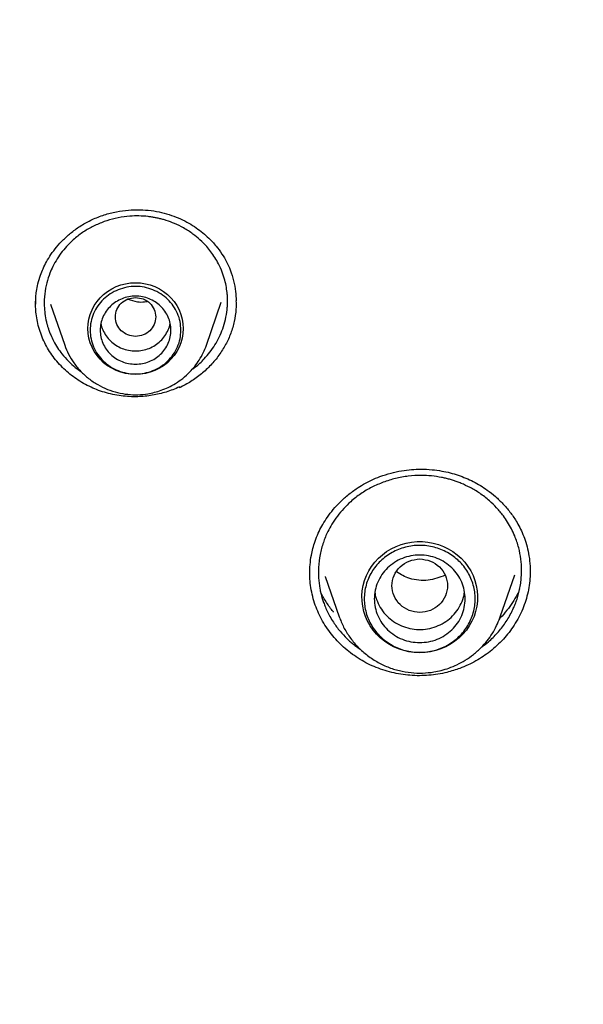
# Model space of a CAD drawing. Header units: millimetres. Extents: x 8 to 866, y 12 to 2084.
# Tile 83 of 100: x 402 to 413, y 1933 to 1952. Entities that reach past the tile are written whole.
import ezdxf

# ---------------------------------------------------------------- set-up
doc = ezdxf.new("R2010")
doc.units = ezdxf.units.MM

msp = doc.modelspace()

# ---------------------------------------------------------------- linework, layer by layer
at = {"color": 7, "linetype": 'Continuous', "lineweight": 30}
for p, q in [((402.128, 1946.572), (402.129, 1946.7)), ((402.421, 1946.57), (402.7, 1945.761)), ((405.51, 1945.761), (405.803, 1946.61)), ((402.702, 1945.757), (402.7, 1945.761)), ((404.975, 1944.931), (404.975, 1944.915)), ((411.925, 1941.283), (411.925, 1941.267)), ((407.866, 1941.174), (408.141, 1940.376)), ((407.869, 1941.167), (407.867, 1941.174)), ((411.335, 1940.376), (411.621, 1941.204)), ((411.326, 1940.354), (411.335, 1940.376))]:
    msp.add_line(p, q, dxfattribs=at)
at = {"color": 7, "linetype": 'Continuous', "lineweight": 30, "flags": 128}
for points in [[(404.105, 1945.178), (404.006, 1945.183), (403.909, 1945.198), (403.813, 1945.223), (403.721, 1945.257), (403.633, 1945.3), (403.55, 1945.352), (403.473, 1945.412), (403.404, 1945.479), (403.341, 1945.553), (403.288, 1945.633), (403.243, 1945.718), (403.207, 1945.807), (403.182, 1945.899), (403.166, 1945.993), (403.161, 1946.088), (403.166, 1946.183), (403.182, 1946.277), (403.207, 1946.369), (403.243, 1946.458), (403.288, 1946.543), (403.341, 1946.622), (403.404, 1946.696), (403.473, 1946.764), (403.55, 1946.824), (403.633, 1946.875), (403.721, 1946.919), (403.813, 1946.953), (403.909, 1946.977), (404.006, 1946.992), (404.105, 1946.997), (404.204, 1946.992), (404.301, 1946.977), (404.397, 1946.953), (404.489, 1946.919), (404.577, 1946.875), (404.66, 1946.824), (404.736, 1946.764), (404.806, 1946.696), (404.868, 1946.622), (404.922, 1946.543), (404.967, 1946.458), (405.002, 1946.369), (405.028, 1946.277), (405.044, 1946.183), (405.049, 1946.088), (405.044, 1945.993), (405.028, 1945.899), (405.002, 1945.807), (404.967, 1945.718), (404.922, 1945.633), (404.868, 1945.553), (404.806, 1945.479), (404.736, 1945.412), (404.66, 1945.352), (404.577, 1945.3), (404.489, 1945.257), (404.397, 1945.223), (404.301, 1945.198), (404.204, 1945.183), (404.105, 1945.178)], [(409.738, 1939.659), (409.631, 1939.664), (409.525, 1939.679), (409.42, 1939.703), (409.318, 1939.736), (409.22, 1939.779), (409.127, 1939.83), (409.039, 1939.889), (408.957, 1939.956), (408.882, 1940.03), (408.814, 1940.11), (408.755, 1940.196), (408.704, 1940.288), (408.663, 1940.383), (408.63, 1940.482), (408.608, 1940.583), (408.595, 1940.686), (408.593, 1940.789), (408.6, 1940.892), (408.618, 1940.994), (408.645, 1941.095), (408.682, 1941.192), (408.729, 1941.285), (408.784, 1941.374), (408.847, 1941.457), (408.919, 1941.535), (408.997, 1941.605), (409.082, 1941.668), (409.173, 1941.724), (409.269, 1941.77), (409.369, 1941.808), (409.472, 1941.837), (409.578, 1941.856), (409.684, 1941.866), (409.792, 1941.866), (409.899, 1941.856), (410.004, 1941.837), (410.107, 1941.808), (410.207, 1941.77), (410.303, 1941.724), (410.394, 1941.668), (410.479, 1941.605), (410.558, 1941.535), (410.629, 1941.457), (410.693, 1941.374), (410.748, 1941.285), (410.794, 1941.192), (410.831, 1941.095), (410.858, 1940.994), (410.876, 1940.892), (410.883, 1940.789), (410.881, 1940.686), (410.868, 1940.583), (410.846, 1940.482), (410.814, 1940.383), (410.772, 1940.288), (410.721, 1940.196), (410.662, 1940.11), (410.594, 1940.03), (410.519, 1939.956), (410.437, 1939.889), (410.349, 1939.83), (410.256, 1939.779), (410.158, 1939.736), (410.056, 1939.703), (409.952, 1939.679), (409.845, 1939.664), (409.738, 1939.659)], [(411.335, 1940.376), (411.33, 1940.363), (411.313, 1940.316)]]:
    msp.add_lwpolyline(points, dxfattribs=at)
at = {"color": 7, "linetype": 'Continuous', "lineweight": 30}
for points, knots in [([(421.569, 1969.029), (421.259, 1969.028), (420.649, 1969.025), (419.746, 1969.002), (418.871, 1968.967), (418.023, 1968.92), (417.203, 1968.862), (416.41, 1968.795), (415.62, 1968.717), (414.835, 1968.628), (414.058, 1968.529), (413.315, 1968.424), (412.605, 1968.314), (411.928, 1968.2), (411.284, 1968.085), (410.673, 1967.968), (410.094, 1967.851), (409.549, 1967.734), (409.039, 1967.62), (408.564, 1967.51), (408.12, 1967.403), (407.694, 1967.296), (407, 1967.117), (406.031, 1966.851), (404.788, 1966.478), (403.541, 1966.072), (402.291, 1965.632), (401.04, 1965.158), (399.788, 1964.649), (398.649, 1964.152), (397.622, 1963.679), (396.706, 1963.236), (395.792, 1962.773), (394.879, 1962.289), (393.973, 1961.786), (393.102, 1961.281), (392.277, 1960.783), (391.504, 1960.298), (390.766, 1959.817), (390.062, 1959.343), (389.426, 1958.9), (388.853, 1958.489), (388.331, 1958.106), (387.81, 1957.713), (387.28, 1957.304), (386.74, 1956.876), (386.155, 1956.4), (385.527, 1955.873), (384.855, 1955.291), (384.177, 1954.684), (383.433, 1953.994), (382.63, 1953.22), (381.776, 1952.357), (380.936, 1951.469), (380.111, 1950.555), (379.305, 1949.62), (378.517, 1948.661), (377.746, 1947.676), (376.988, 1946.659), (376.329, 1945.728), (375.763, 1944.892), (375.284, 1944.16), (374.815, 1943.416), (374.363, 1942.671), (373.934, 1941.937), (373.548, 1941.251), (373.202, 1940.615), (372.891, 1940.026), (372.649, 1939.551), (372.467, 1939.187), (372.34, 1938.93), (372.217, 1938.677), (372.1, 1938.431), (371.997, 1938.213), (371.909, 1938.027), (371.838, 1937.874), (371.777, 1937.739), (371.724, 1937.624), (371.68, 1937.527), (371.64, 1937.439), (371.593, 1937.333), (371.532, 1937.196), (371.456, 1937.024), (371.371, 1936.829), (371.271, 1936.598), (371.156, 1936.328), (371.025, 1936.015), (370.885, 1935.673), (370.735, 1935.301), (370.577, 1934.899), (370.391, 1934.413), (370.182, 1933.847), (369.957, 1933.211), (369.738, 1932.567), (369.527, 1931.919), (369.324, 1931.268), (369.13, 1930.613), (368.945, 1929.955), (368.733, 1929.161), (368.501, 1928.229), (368.258, 1927.156), (368.039, 1926.078), (367.844, 1925), (367.674, 1923.933), (367.529, 1922.881), (367.409, 1921.845), (367.31, 1920.819), (367.261, 1920.137), (367.237, 1919.798)], [0, 0, 0, 0, 0.011326, 0.022328, 0.033005, 0.043359, 0.053389, 0.063094, 0.072476, 0.082421, 0.091975, 0.101136, 0.109906, 0.118283, 0.126268, 0.133861, 0.141062, 0.147871, 0.154287, 0.160208, 0.16575, 0.171024, 0.176305, 0.192006, 0.207877, 0.223917, 0.240128, 0.256509, 0.273069, 0.289822, 0.302202, 0.314686, 0.327273, 0.339963, 0.352757, 0.365482, 0.377097, 0.38833, 0.39918, 0.409649, 0.419735, 0.427848, 0.435727, 0.443746, 0.452017, 0.460538, 0.46931, 0.479971, 0.49098, 0.502318, 0.513779, 0.528734, 0.543804, 0.558988, 0.574289, 0.589712, 0.60507, 0.62066, 0.636481, 0.652534, 0.663364, 0.674298, 0.685335, 0.696364, 0.707012, 0.717246, 0.725911, 0.734256, 0.742281, 0.745953, 0.749554, 0.753084, 0.756543, 0.759789, 0.762173, 0.764291, 0.766143, 0.767729, 0.76905, 0.770153, 0.771389, 0.773421, 0.775809, 0.778477, 0.781421, 0.785286, 0.789542, 0.794189, 0.799228, 0.804659, 0.810481, 0.818855, 0.827398, 0.835955, 0.844526, 0.85311, 0.861707, 0.870318, 0.878942, 0.892768, 0.906628, 0.920523, 0.934377, 0.94805, 0.961301, 0.974375, 0.987275, 1, 1, 1, 1]), ([(370.402, 1920.189), (370.414, 1920.251), (370.465, 1920.53), (370.564, 1921.025), (370.701, 1921.672), (370.847, 1922.318), (371.002, 1922.962), (371.166, 1923.603), (371.339, 1924.243), (371.52, 1924.88), (371.71, 1925.515), (371.909, 1926.147), (372.116, 1926.777), (372.332, 1927.404), (372.557, 1928.028), (372.79, 1928.65), (373.031, 1929.268), (373.281, 1929.883), (373.54, 1930.495), (373.806, 1931.104), (374.081, 1931.709), (374.365, 1932.311), (374.656, 1932.909), (374.956, 1933.503), (375.264, 1934.094), (375.58, 1934.68), (375.903, 1935.263), (376.235, 1935.841), (376.575, 1936.415), (376.923, 1936.984), (377.278, 1937.549), (377.641, 1938.11), (378.011, 1938.666), (378.39, 1939.217), (378.775, 1939.763), (379.169, 1940.305), (379.569, 1940.841), (379.977, 1941.372), (380.392, 1941.898), (380.814, 1942.419), (381.244, 1942.934), (381.68, 1943.444), (382.123, 1943.948), (382.574, 1944.446), (383.031, 1944.939), (383.494, 1945.426), (383.964, 1945.906), (384.441, 1946.381), (384.925, 1946.85), (385.414, 1947.313), (385.91, 1947.769), (386.412, 1948.219), (386.921, 1948.662), (387.435, 1949.099), (387.955, 1949.53), (388.481, 1949.954), (389.013, 1950.371), (389.551, 1950.781), (390.094, 1951.185), (390.642, 1951.581), (391.196, 1951.971), (391.755, 1952.353), (392.32, 1952.728), (392.889, 1953.096), (393.464, 1953.457), (394.043, 1953.811), (394.627, 1954.157), (395.216, 1954.495), (395.809, 1954.826), (396.407, 1955.15), (397.01, 1955.466), (397.616, 1955.774), (398.227, 1956.075), (398.842, 1956.367), (399.46, 1956.652), (400.083, 1956.929), (400.709, 1957.198), (401.339, 1957.459), (401.973, 1957.712), (402.61, 1957.957), (403.25, 1958.194), (403.893, 1958.423), (404.54, 1958.644), (405.189, 1958.856), (405.841, 1959.06), (406.496, 1959.256), (407.154, 1959.443), (407.814, 1959.622), (408.476, 1959.792), (409.141, 1959.955), (409.808, 1960.108), (410.477, 1960.253), (411.148, 1960.39), (411.821, 1960.518), (412.495, 1960.638), (413.171, 1960.749), (413.849, 1960.851), (414.528, 1960.945), (415.208, 1961.03), (415.889, 1961.107), (416.571, 1961.175), (417.254, 1961.234), (417.938, 1961.284), (418.622, 1961.326), (419.307, 1961.359), (419.992, 1961.384), (420.678, 1961.399), (421.363, 1961.406), (422.049, 1961.404), (422.735, 1961.394), (423.42, 1961.375), (424.105, 1961.347), (424.79, 1961.31), (425.474, 1961.265), (426.158, 1961.211), (426.84, 1961.148), (427.522, 1961.077), (428.203, 1960.997), (428.882, 1960.909), (429.561, 1960.811), (430.238, 1960.705), (430.913, 1960.591), (431.587, 1960.468), (432.259, 1960.336), (432.929, 1960.196), (433.597, 1960.048), (434.263, 1959.891), (434.927, 1959.725), (435.589, 1959.551), (436.248, 1959.369), (436.904, 1959.178), (437.558, 1958.979), (438.209, 1958.772), (438.857, 1958.556), (439.503, 1958.332), (440.145, 1958.1), (440.784, 1957.86), (441.419, 1957.612), (442.051, 1957.356), (442.68, 1957.091), (443.305, 1956.819), (443.926, 1956.539), (444.543, 1956.251), (445.156, 1955.955), (445.765, 1955.652), (446.37, 1955.34), (446.97, 1955.021), (447.566, 1954.695), (448.158, 1954.361), (448.745, 1954.019), (449.327, 1953.67), (449.905, 1953.313), (450.477, 1952.95), (451.045, 1952.579), (451.607, 1952.201), (452.164, 1951.815), (452.716, 1951.423), (453.262, 1951.024), (453.803, 1950.618), (454.338, 1950.205), (454.868, 1949.785), (455.392, 1949.358), (455.909, 1948.925), (456.421, 1948.485), (456.927, 1948.039), (457.427, 1947.587), (457.92, 1947.128), (458.407, 1946.663), (458.888, 1946.192), (459.362, 1945.715), (459.83, 1945.231), (460.291, 1944.742), (460.745, 1944.247), (461.193, 1943.746), (461.633, 1943.24), (462.067, 1942.728), (462.493, 1942.211), (462.913, 1941.688), (463.325, 1941.16), (463.73, 1940.627), (464.127, 1940.089), (464.517, 1939.545), (464.9, 1938.997), (465.275, 1938.444), (465.643, 1937.886), (466.003, 1937.324), (466.355, 1936.757), (466.699, 1936.186), (467.036, 1935.61), (467.365, 1935.03), (467.685, 1934.446), (467.998, 1933.858), (468.303, 1933.266), (468.599, 1932.67), (468.887, 1932.071), (469.167, 1931.467), (469.439, 1930.861), (469.702, 1930.251), (469.957, 1929.637), (470.204, 1929.021), (470.442, 1928.401), (470.672, 1927.779), (470.893, 1927.153), (471.105, 1926.525), (471.309, 1925.894), (471.505, 1925.261), (471.691, 1924.625), (471.869, 1923.987), (472.038, 1923.347), (472.198, 1922.704), (472.35, 1922.06), (472.493, 1921.414), (472.626, 1920.766), (472.717, 1920.299), (472.762, 1920.049), (472.768, 1920.015)], [0, 0, 0, 0, 0.001359, 0.006089, 0.01082, 0.01555, 0.02028, 0.02501, 0.029741, 0.034471, 0.039201, 0.043931, 0.048662, 0.053392, 0.058122, 0.062852, 0.067582, 0.072312, 0.077042, 0.081772, 0.086502, 0.091232, 0.095963, 0.100693, 0.105423, 0.110152, 0.114882, 0.119612, 0.124342, 0.129072, 0.133802, 0.138532, 0.143262, 0.147992, 0.152721, 0.157451, 0.162181, 0.166911, 0.17164, 0.17637, 0.1811, 0.185829, 0.190559, 0.195289, 0.200018, 0.204748, 0.209477, 0.214207, 0.218936, 0.223666, 0.228395, 0.233125, 0.237854, 0.242584, 0.247313, 0.252043, 0.256772, 0.261501, 0.266231, 0.27096, 0.275689, 0.280418, 0.285148, 0.289877, 0.294606, 0.299335, 0.304065, 0.308794, 0.313523, 0.318252, 0.322981, 0.32771, 0.332439, 0.337169, 0.341898, 0.346627, 0.351356, 0.356085, 0.360814, 0.365543, 0.370272, 0.375001, 0.37973, 0.384459, 0.389188, 0.393917, 0.398646, 0.403375, 0.408103, 0.412832, 0.417561, 0.42229, 0.427019, 0.431748, 0.436477, 0.441206, 0.445935, 0.450663, 0.455392, 0.460121, 0.46485, 0.469579, 0.474308, 0.479037, 0.483765, 0.488494, 0.493223, 0.497952, 0.502681, 0.50741, 0.512138, 0.516867, 0.521596, 0.526325, 0.531054, 0.535783, 0.540512, 0.54524, 0.549969, 0.554698, 0.559427, 0.564156, 0.568885, 0.573614, 0.578342, 0.583071, 0.5878, 0.592529, 0.597258, 0.601987, 0.606716, 0.611445, 0.616174, 0.620903, 0.625632, 0.63036, 0.635089, 0.639818, 0.644547, 0.649276, 0.654005, 0.658734, 0.663464, 0.668193, 0.672922, 0.677651, 0.68238, 0.687109, 0.691838, 0.696567, 0.701296, 0.706025, 0.710755, 0.715484, 0.720213, 0.724942, 0.729671, 0.734401, 0.73913, 0.743859, 0.748589, 0.753318, 0.758047, 0.762777, 0.767506, 0.772235, 0.776965, 0.781694, 0.786424, 0.791153, 0.795883, 0.800612, 0.805342, 0.810071, 0.814801, 0.819531, 0.82426, 0.82899, 0.833719, 0.838449, 0.843179, 0.847909, 0.852638, 0.857368, 0.862098, 0.866828, 0.871557, 0.876287, 0.881017, 0.885747, 0.890477, 0.895207, 0.899937, 0.904667, 0.909397, 0.914127, 0.918857, 0.923587, 0.928317, 0.933047, 0.937777, 0.942507, 0.947237, 0.951967, 0.956697, 0.961428, 0.966158, 0.970888, 0.975618, 0.980348, 0.985079, 0.989809, 0.994539, 0.999269, 1, 1, 1, 1]), ([(403.244, 1948.249), (403.324, 1948.282), (403.479, 1948.347), (403.721, 1948.408), (403.959, 1948.441), (404.19, 1948.447), (404.411, 1948.431), (404.62, 1948.393), (404.816, 1948.337), (404.996, 1948.265), (405.159, 1948.181), (405.307, 1948.088), (405.438, 1947.989), (405.572, 1947.87), (405.7, 1947.731), (405.818, 1947.571), (405.911, 1947.412), (405.991, 1947.234), (406.053, 1947.037), (406.091, 1946.831), (406.096, 1946.697), (406.098, 1946.636)], [0, 0, 0, 0, 0.064357, 0.126206, 0.185737, 0.243056, 0.298238, 0.351348, 0.402451, 0.451422, 0.498227, 0.542884, 0.585387, 0.625719, 0.6821, 0.733549, 0.781715, 0.828759, 0.889923, 0.949275, 1, 1, 1, 1]), ([(405.227, 1945.28), (405.249, 1945.295), (405.336, 1945.356), (405.454, 1945.471), (405.581, 1945.619), (405.681, 1945.763), (405.767, 1945.919), (405.838, 1946.087), (405.891, 1946.27), (405.917, 1946.424), (405.927, 1946.544), (405.929, 1946.616), (405.928, 1946.677), (405.926, 1946.726), (405.921, 1946.801), (405.907, 1946.91), (405.875, 1947.056), (405.824, 1947.213), (405.757, 1947.362), (405.68, 1947.496), (405.602, 1947.61), (405.505, 1947.729), (405.387, 1947.849), (405.235, 1947.973), (405.067, 1948.082), (404.888, 1948.17), (404.747, 1948.222), (404.643, 1948.253), (404.571, 1948.271), (404.499, 1948.287), (404.427, 1948.299), (404.319, 1948.314), (404.174, 1948.324), (403.975, 1948.319), (403.76, 1948.29), (403.534, 1948.232), (403.393, 1948.173), (403.323, 1948.143)], [0, 0, 0, 0, 0.015308, 0.060419, 0.094761, 0.128507, 0.162828, 0.19884, 0.236538, 0.275917, 0.292147, 0.308645, 0.319328, 0.328525, 0.33824, 0.364788, 0.394562, 0.427556, 0.46376, 0.492158, 0.519449, 0.545636, 0.582843, 0.61758, 0.660056, 0.698172, 0.731939, 0.745967, 0.759928, 0.773822, 0.787649, 0.80141, 0.835513, 0.869209, 0.913501, 0.957094, 1, 1, 1, 1]), ([(402.124, 1946.558), (402.124, 1946.567), (402.124, 1946.589), (402.125, 1946.64), (402.129, 1946.722), (402.142, 1946.839), (402.17, 1946.985), (402.214, 1947.134), (402.272, 1947.28), (402.341, 1947.417), (402.429, 1947.561), (402.54, 1947.708), (402.676, 1947.857), (402.838, 1948.001), (403.027, 1948.138), (403.17, 1948.211), (403.244, 1948.249)], [0, 0, 0, 0, 0.013731, 0.033924, 0.076357, 0.13333, 0.204746, 0.29046, 0.35565, 0.427587, 0.506334, 0.591893, 0.684193, 0.783089, 0.8884, 1, 1, 1, 1]), ([(403.323, 1948.143), (403.256, 1948.109), (403.12, 1948.04), (402.934, 1947.907), (402.777, 1947.763), (402.65, 1947.616), (402.549, 1947.472), (402.468, 1947.328), (402.398, 1947.169), (402.339, 1946.989), (402.299, 1946.772), (402.291, 1946.567), (402.306, 1946.381), (402.327, 1946.263), (402.345, 1946.193), (402.351, 1946.17), (402.357, 1946.15), (402.363, 1946.127), (402.375, 1946.089), (402.394, 1946.033), (402.429, 1945.946), (402.482, 1945.834), (402.556, 1945.708), (402.653, 1945.572), (402.769, 1945.443), (402.898, 1945.322), (402.99, 1945.259), (403.032, 1945.23)], [0, 0, 0, 0, 0.060762, 0.122793, 0.186113, 0.234475, 0.28358, 0.332442, 0.372361, 0.429895, 0.492382, 0.55984, 0.604925, 0.652, 0.662261, 0.666807, 0.672567, 0.679541, 0.687729, 0.706565, 0.729762, 0.767479, 0.812487, 0.852938, 0.908485, 0.957887, 1, 1, 1, 1]), ([(404.975, 1944.931), (404.933, 1944.912), (404.847, 1944.875), (404.713, 1944.829), (404.576, 1944.792), (404.437, 1944.764), (404.294, 1944.745), (404.143, 1944.736), (403.984, 1944.737), (403.818, 1944.752), (403.652, 1944.78), (403.49, 1944.822), (403.333, 1944.876), (403.183, 1944.942), (403.037, 1945.02), (402.9, 1945.11), (402.772, 1945.21), (402.653, 1945.319), (402.544, 1945.438), (402.445, 1945.566), (402.359, 1945.701), (402.284, 1945.844), (402.223, 1945.994), (402.176, 1946.147), (402.144, 1946.301), (402.126, 1946.443), (402.124, 1946.534), (402.124, 1946.574)], [0, 0, 0, 0, 0.03522, 0.070623, 0.105933, 0.141242, 0.177291, 0.21334, 0.254664, 0.295988, 0.338514, 0.381038, 0.422308, 0.463577, 0.506054, 0.548531, 0.589765, 0.630999, 0.673385, 0.715771, 0.757719, 0.799665, 0.8429, 0.886138, 0.927109, 0.96808, 1, 1, 1, 1]), ([(404.105, 1946.704), (404.053, 1946.698), (403.948, 1946.686), (403.815, 1946.598), (403.726, 1946.47), (403.694, 1946.319), (403.726, 1946.168), (403.815, 1946.039), (403.948, 1945.954), (404.105, 1945.923), (404.262, 1945.954), (404.395, 1946.039), (404.483, 1946.168), (404.516, 1946.319), (404.483, 1946.47), (404.395, 1946.598), (404.262, 1946.686), (404.157, 1946.698), (404.105, 1946.704)], [0, 0, 0, 0, 0.0625, 0.125, 0.1875, 0.25, 0.3125, 0.375, 0.4375, 0.5, 0.5625, 0.625, 0.6875, 0.75, 0.8125, 0.875, 0.9375, 1, 1, 1, 1]), ([(403.953, 1946.674), (404.015, 1946.652), (404.12, 1946.613), (404.252, 1946.612), (404.314, 1946.624), (404.33, 1946.628)], [0, 0, 0, 0, 0.510935, 0.871542, 1, 1, 1, 1]), ([(406.096, 1946.637), (406.097, 1946.582), (406.099, 1946.445), (406.065, 1946.229), (405.998, 1945.993), (405.895, 1945.768), (405.762, 1945.557), (405.6, 1945.361), (405.413, 1945.186), (405.206, 1945.033), (405.052, 1944.954), (404.975, 1944.915)], [0, 0, 0, 0, 0.078339, 0.193518, 0.308057, 0.422616, 0.537837, 0.653492, 0.769251, 0.884807, 1, 1, 1, 1]), ([(403.418, 1946.187), (403.418, 1946.187), (403.423, 1946.143), (403.456, 1946.059), (403.519, 1945.941), (403.607, 1945.839), (403.714, 1945.754), (403.835, 1945.692), (403.968, 1945.652), (404.059, 1945.647), (404.105, 1945.644)], [0, 0, 0, 0, 0.0002014, 0.1430298, 0.2858582, 0.4286865, 0.5715149, 0.7143433, 0.8571716, 1, 1, 1, 1]), ([(404.105, 1945.644), (404.151, 1945.647), (404.242, 1945.652), (404.375, 1945.692), (404.496, 1945.754), (404.603, 1945.839), (404.691, 1945.941), (404.754, 1946.059), (404.787, 1946.143), (404.792, 1946.187), (404.792, 1946.187)], [0, 0, 0, 0, 0.1428284, 0.2856567, 0.4284851, 0.5713135, 0.7141418, 0.8569702, 0.9997986, 1, 1, 1, 1]), ([(402.7, 1945.761), (402.724, 1945.7), (402.773, 1945.575), (402.881, 1945.402), (403.014, 1945.24), (403.172, 1945.095), (403.351, 1944.973), (403.545, 1944.879), (403.746, 1944.815), (403.95, 1944.78), (404.152, 1944.773), (404.329, 1944.791), (404.482, 1944.823), (404.617, 1944.864), (404.758, 1944.922), (404.902, 1945), (405.046, 1945.101), (405.173, 1945.216), (405.281, 1945.338), (405.371, 1945.465), (405.451, 1945.606), (405.49, 1945.709), (405.51, 1945.761)], [0, 0, 0, 0, 0.053881, 0.109326, 0.166481, 0.225544, 0.285572, 0.34436, 0.40186, 0.458087, 0.513056, 0.56678, 0.602436, 0.640806, 0.682334, 0.727065, 0.775039, 0.826292, 0.866914, 0.909405, 0.953769, 1, 1, 1, 1]), ([(408.95, 1943.155), (409.022, 1943.18), (409.163, 1943.227), (409.373, 1943.271), (409.571, 1943.295), (409.773, 1943.303), (409.974, 1943.294), (410.167, 1943.268), (410.341, 1943.23), (410.5, 1943.183), (410.653, 1943.125), (410.799, 1943.057), (410.941, 1942.978), (411.089, 1942.879), (411.241, 1942.759), (411.392, 1942.614), (411.53, 1942.452), (411.639, 1942.294), (411.723, 1942.144), (411.789, 1942.003), (411.845, 1941.847), (411.89, 1941.672), (411.921, 1941.479), (411.926, 1941.345), (411.928, 1941.276)], [0, 0, 0, 0, 0.054215, 0.10463, 0.151388, 0.194574, 0.246674, 0.292582, 0.332329, 0.37228, 0.410401, 0.449003, 0.488023, 0.52748, 0.577452, 0.628529, 0.680787, 0.734182, 0.770405, 0.808602, 0.850579, 0.896463, 0.946275, 1, 1, 1, 1]), ([(407.559, 1941.229), (407.56, 1941.288), (407.562, 1941.41), (407.585, 1941.578), (407.62, 1941.734), (407.664, 1941.88), (407.722, 1942.027), (407.797, 1942.175), (407.884, 1942.319), (407.994, 1942.469), (408.129, 1942.621), (408.291, 1942.772), (408.458, 1942.9), (408.624, 1943.004), (408.78, 1943.087), (408.892, 1943.132), (408.95, 1943.155)], [0, 0, 0, 0, 0.074751, 0.155106, 0.209202, 0.268638, 0.339004, 0.399052, 0.465585, 0.538656, 0.618266, 0.704347, 0.796763, 0.861824, 0.929577, 1, 1, 1, 1]), ([(409.015, 1943.042), (408.939, 1943.011), (408.784, 1942.947), (408.568, 1942.816), (408.383, 1942.673), (408.229, 1942.522), (408.104, 1942.373), (407.999, 1942.218), (407.903, 1942.044), (407.821, 1941.844), (407.756, 1941.605), (407.727, 1941.369), (407.729, 1941.142), (407.749, 1940.973), (407.777, 1940.845), (407.799, 1940.759), (407.826, 1940.676), (407.859, 1940.584), (407.902, 1940.486), (407.959, 1940.375), (408.041, 1940.241), (408.151, 1940.092), (408.268, 1939.966), (408.362, 1939.879), (408.433, 1939.819), (408.503, 1939.766), (408.551, 1939.733), (408.572, 1939.719)], [0, 0, 0, 0, 0.057587, 0.116325, 0.176228, 0.221942, 0.268323, 0.315378, 0.355609, 0.411853, 0.471798, 0.535457, 0.585665, 0.637979, 0.660477, 0.681827, 0.703184, 0.724548, 0.753041, 0.781545, 0.814819, 0.867407, 0.915382, 0.937642, 0.958745, 0.982206, 1, 1, 1, 1]), ([(410.969, 1939.779), (411.013, 1939.811), (411.125, 1939.893), (411.282, 1940.052), (411.439, 1940.251), (411.541, 1940.425), (411.604, 1940.56), (411.642, 1940.652), (411.677, 1940.752), (411.707, 1940.861), (411.732, 1940.978), (411.752, 1941.125), (411.761, 1941.306), (411.747, 1941.522), (411.703, 1941.749), (411.636, 1941.95), (411.558, 1942.119), (411.482, 1942.252), (411.386, 1942.392), (411.267, 1942.535), (411.111, 1942.687), (410.936, 1942.822), (410.746, 1942.936), (410.594, 1943.006), (410.482, 1943.05), (410.405, 1943.076), (410.327, 1943.1), (410.248, 1943.12), (410.131, 1943.145), (409.972, 1943.169), (409.752, 1943.181), (409.512, 1943.167), (409.257, 1943.123), (409.096, 1943.069), (409.015, 1943.042)], [0, 0, 0, 0, 0.028893, 0.073502, 0.118939, 0.165204, 0.182135, 0.20031, 0.219728, 0.240387, 0.262286, 0.285424, 0.32244, 0.362229, 0.404785, 0.450099, 0.479103, 0.506995, 0.533777, 0.571864, 0.607468, 0.651071, 0.690283, 0.725112, 0.739463, 0.753749, 0.767971, 0.782128, 0.796222, 0.831164, 0.865712, 0.911155, 0.955915, 1, 1, 1, 1]), ([(409.738, 1941.52), (409.666, 1941.512), (409.523, 1941.496), (409.339, 1941.374), (409.218, 1941.198), (409.173, 1940.99), (409.218, 1940.783), (409.339, 1940.605), (409.523, 1940.489), (409.738, 1940.446), (409.954, 1940.489), (410.137, 1940.605), (410.259, 1940.783), (410.303, 1940.99), (410.259, 1941.198), (410.137, 1941.374), (409.954, 1941.496), (409.81, 1941.512), (409.738, 1941.52)], [0, 0, 0, 0, 0.0625, 0.125, 0.1875, 0.25, 0.3125, 0.375, 0.4375, 0.5, 0.5625, 0.625, 0.6875, 0.75, 0.8125, 0.875, 0.9375, 1, 1, 1, 1]), ([(410.534, 1939.351), (410.449, 1939.323), (410.307, 1939.275), (410.099, 1939.234), (409.917, 1939.212), (409.731, 1939.204), (409.546, 1939.211), (409.363, 1939.233), (409.183, 1939.268), (409.006, 1939.319), (408.834, 1939.384), (408.671, 1939.461), (408.515, 1939.552), (408.367, 1939.655), (408.228, 1939.77), (408.101, 1939.894), (407.985, 1940.028), (407.881, 1940.172), (407.79, 1940.324), (407.713, 1940.483), (407.65, 1940.648), (407.603, 1940.819), (407.573, 1940.993), (407.558, 1941.14), (407.558, 1941.227), (407.559, 1941.258)], [0, 0, 0, 0, 0.063292, 0.10613, 0.148969, 0.19305, 0.237131, 0.280025, 0.322918, 0.367065, 0.411212, 0.453922, 0.496635, 0.540585, 0.584536, 0.627367, 0.670198, 0.714237, 0.758276, 0.801623, 0.844969, 0.889644, 0.934322, 0.976727, 1, 1, 1, 1]), ([(410.243, 1941.198), (410.131, 1941.155), (409.963, 1941.09), (409.72, 1941.094), (409.499, 1941.131), (409.363, 1941.214), (409.28, 1941.264)], [0, 0, 0, 0, 0.34692, 0.527312, 0.709499, 1, 1, 1, 1]), ([(411.928, 1941.291), (411.928, 1941.265), (411.929, 1941.182), (411.916, 1941.04), (411.887, 1940.867), (411.842, 1940.696), (411.781, 1940.528), (411.704, 1940.364), (411.612, 1940.208), (411.51, 1940.063), (411.396, 1939.929), (411.271, 1939.802), (411.136, 1939.687), (410.996, 1939.586), (410.85, 1939.496), (410.696, 1939.416), (410.588, 1939.373), (410.534, 1939.351)], [0, 0, 0, 0, 0.030906, 0.101267, 0.171627, 0.24226, 0.312889, 0.385732, 0.458578, 0.526843, 0.595109, 0.665278, 0.735448, 0.800739, 0.86603, 0.933016, 1, 1, 1, 1]), ([(408.03, 1940.468), (408.027, 1940.471), (407.974, 1940.529), (407.89, 1940.659), (407.805, 1940.795), (407.773, 1940.874), (407.769, 1940.883)], [0, 0, 0, 0, 0.024712, 0.473488, 0.940615, 1, 1, 1, 1]), ([(408.851, 1940.853), (408.851, 1940.849), (408.855, 1940.788), (408.896, 1940.675), (408.973, 1940.522), (409.083, 1940.387), (409.218, 1940.276), (409.372, 1940.192), (409.541, 1940.138), (409.717, 1940.118), (409.895, 1940.129), (410.007, 1940.164), (410.063, 1940.182)], [0, 0, 0, 0, 0.007701, 0.117957, 0.228212, 0.338467, 0.448723, 0.558978, 0.669234, 0.779489, 0.889745, 1, 1, 1, 1]), ([(410.063, 1940.182), (410.117, 1940.205), (410.224, 1940.252), (410.363, 1940.359), (410.48, 1940.489), (410.565, 1940.638), (410.614, 1940.766), (410.622, 1940.843), (410.624, 1940.864)], [0, 0, 0, 0, 0.186236, 0.372471, 0.558707, 0.744942, 0.931178, 1, 1, 1, 1]), ([(411.717, 1940.914), (411.701, 1940.88), (411.661, 1940.793), (411.579, 1940.655), (411.466, 1940.501), (411.381, 1940.398), (411.33, 1940.35), (411.328, 1940.349)], [0, 0, 0, 0, 0.166655, 0.431016, 0.705716, 0.990937, 1, 1, 1, 1]), ([(408.141, 1940.376), (408.169, 1940.306), (408.224, 1940.165), (408.347, 1939.968), (408.497, 1939.784), (408.677, 1939.619), (408.881, 1939.481), (409.102, 1939.374), (409.331, 1939.302), (409.563, 1939.262), (409.793, 1939.254), (409.994, 1939.274), (410.168, 1939.31), (410.322, 1939.357), (410.482, 1939.424), (410.646, 1939.513), (410.809, 1939.627), (410.953, 1939.757), (411.076, 1939.897), (411.177, 1940.04), (411.264, 1940.193), (411.306, 1940.302), (411.326, 1940.354)], [0, 0, 0, 0, 0.054071, 0.109832, 0.167393, 0.226912, 0.287352, 0.346531, 0.404408, 0.460998, 0.516314, 0.570366, 0.606234, 0.644832, 0.686606, 0.731592, 0.779824, 0.831332, 0.872141, 0.914815, 0.959355, 1, 1, 1, 1])]:
    msp.add_open_spline(points, degree=3, knots=knots, dxfattribs=at)
for points in [[(405.005, 1946.056), (405.002, 1945.999), (404.995, 1945.885), (404.941, 1945.722), (404.858, 1945.571), (404.745, 1945.439), (404.608, 1945.33), (404.452, 1945.249), (404.282, 1945.2), (404.105, 1945.183), (403.928, 1945.2), (403.758, 1945.249), (403.602, 1945.33), (403.464, 1945.439), (403.352, 1945.571), (403.268, 1945.722), (403.217, 1945.885), (403.199, 1946.056), (403.217, 1946.226), (403.268, 1946.39), (403.352, 1946.541), (403.464, 1946.673), (403.602, 1946.781), (403.758, 1946.862), (403.928, 1946.912), (404.105, 1946.929), (404.282, 1946.912), (404.452, 1946.862), (404.608, 1946.781), (404.745, 1946.673), (404.858, 1946.541), (404.941, 1946.39), (404.995, 1946.226), (405.002, 1946.113), (405.005, 1946.056)], [(404.105, 1945.381), (404.059, 1945.384), (403.968, 1945.389), (403.835, 1945.429), (403.714, 1945.491), (403.607, 1945.576), (403.519, 1945.679), (403.454, 1945.796), (403.414, 1945.923), (403.4, 1946.056), (403.414, 1946.188), (403.454, 1946.316), (403.519, 1946.433), (403.607, 1946.536), (403.714, 1946.62), (403.835, 1946.683), (403.968, 1946.722), (404.105, 1946.735), (404.242, 1946.722), (404.375, 1946.683), (404.496, 1946.62), (404.603, 1946.536), (404.691, 1946.433), (404.756, 1946.316), (404.796, 1946.188), (404.809, 1946.056), (404.796, 1945.923), (404.756, 1945.796), (404.691, 1945.679), (404.603, 1945.576), (404.496, 1945.491), (404.375, 1945.429), (404.242, 1945.389), (404.151, 1945.384), (404.105, 1945.381)], [(410.838, 1940.73), (410.836, 1940.684), (410.833, 1940.591), (410.803, 1940.455), (410.757, 1940.323), (410.693, 1940.198), (410.613, 1940.083), (410.518, 1939.978), (410.41, 1939.886), (410.29, 1939.809), (410.16, 1939.748), (410.024, 1939.703), (409.882, 1939.676), (409.738, 1939.667), (409.594, 1939.676), (409.453, 1939.703), (409.316, 1939.748), (409.187, 1939.809), (409.067, 1939.886), (408.958, 1939.978), (408.863, 1940.083), (408.783, 1940.198), (408.719, 1940.323), (408.673, 1940.455), (408.644, 1940.591), (408.635, 1940.73), (408.644, 1940.869), (408.673, 1941.005), (408.719, 1941.137), (408.783, 1941.261), (408.863, 1941.377), (408.958, 1941.481), (409.067, 1941.573), (409.187, 1941.65), (409.316, 1941.712), (409.453, 1941.757), (409.594, 1941.784), (409.738, 1941.793), (409.882, 1941.784), (410.024, 1941.757), (410.16, 1941.712), (410.29, 1941.65), (410.41, 1941.573), (410.518, 1941.481), (410.613, 1941.377), (410.693, 1941.261), (410.757, 1941.137), (410.803, 1941.005), (410.833, 1940.869), (410.836, 1940.776), (410.838, 1940.73)], [(409.738, 1939.863), (409.679, 1939.866), (409.561, 1939.872), (409.391, 1939.924), (409.235, 1940.004), (409.098, 1940.113), (408.985, 1940.245), (408.901, 1940.396), (408.85, 1940.56), (408.832, 1940.73), (408.85, 1940.9), (408.901, 1941.064), (408.985, 1941.215), (409.098, 1941.347), (409.235, 1941.456), (409.391, 1941.536), (409.561, 1941.586), (409.738, 1941.603), (409.915, 1941.586), (410.085, 1941.536), (410.241, 1941.456), (410.379, 1941.347), (410.491, 1941.215), (410.575, 1941.064), (410.627, 1940.9), (410.644, 1940.73), (410.627, 1940.56), (410.575, 1940.396), (410.491, 1940.245), (410.379, 1940.113), (410.241, 1940.004), (410.085, 1939.924), (409.915, 1939.872), (409.797, 1939.866), (409.738, 1939.863)]]:
    msp.add_open_spline(points, degree=3, dxfattribs=at)

doc.saveas('drawing.dxf')
